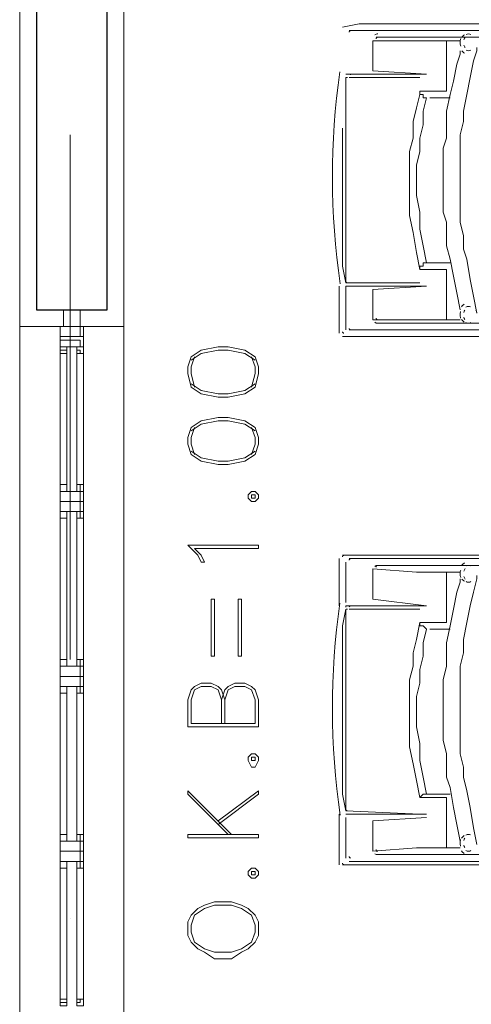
# Model space of a CAD drawing. Header units: metres. Extents: x -25 to 43.2, y -9.5 to 51.2.
# Tile 13 of 22: x 8.3 to 9.6, y -1.8 to 1. Entities that reach past the tile are written whole.
import ezdxf

# ---------------------------------------------------------------- set-up
doc = ezdxf.new("R2010")
doc.units = ezdxf.units.M
doc.header["$MEASUREMENT"] = 0
for name, color, linetype in [('PDF4_ax', 7, 'Continuous'), ('PDF4_furn', 7, 'Continuous'), ('PDF4_Layer5', 7, 'Continuous'), ('PDF4_textt', 7, 'Continuous'), ('PDF4_wall', 7, 'Continuous'), ('PDF4_WIN', 7, 'Continuous')]:
    doc.layers.add(name, color=color, linetype=linetype)

msp = doc.modelspace()

# ---------------------------------------------------------------- linework, layer by layer
at = {"layer": 'PDF4_ax', "lineweight": 9}
for points in [[(8.4724, 0.708), (8.4724, -0.7944)], [(8.4724, -1.536), (8.4724, -1.536)]]:
    msp.add_lwpolyline(points, dxfattribs=at)
at = {"layer": 'PDF4_furn', "lineweight": 18}
for points in [[(9.3007, 1.0259), (9.2525, 1.0162)], [(10.5624, 1.0259), (9.3007, 1.0259), (10.5624, 1.0259)], [(10.755, 1.0355), (10.4179, 0.9873), (9.3488, 0.9873)], [(10.5624, 1.0066), (9.3007, 1.0066), (9.2718, 1.0066)], [(9.5896, 0.9777), (9.4644, 0.9777), (9.3392, 0.9777), (9.3392, 0.891), (9.4933, 0.8814), (9.2621, 0.8814)], [(9.5511, 0.9777), (9.5511, 0.9007), (9.5511, 0.8332), (9.474, 0.8332), (9.474, 0.8236), (9.4837, 0.8236), (9.4837, 0.814), (9.4933, 0.814), (9.4837, 0.7755), (9.4837, 0.7369), (9.474, 0.6984), (9.474, 0.6599), (9.4644, 0.6214), (9.4644, 0.5732), (9.4644, 0.5347), (9.474, 0.4865), (9.474, 0.4384), (9.4837, 0.3902), (9.4933, 0.342), (9.5126, 0.342), (9.5318, 0.342), (9.5414, 0.342), (9.5607, 0.342)], [(9.5896, 0.9488), (9.5896, 0.9392), (9.58, 0.9103), (9.5703, 0.8621), (9.5607, 0.8236), (9.5511, 0.7755), (9.5511, 0.7369), (9.5511, 0.6984), (9.5414, 0.6695), (9.5414, 0.631), (9.5414, 0.5828), (9.5414, 0.5347), (9.5414, 0.4865), (9.5511, 0.4576), (9.5511, 0.4191), (9.5511, 0.3902), (9.5607, 0.3517), (9.5703, 0.3035), (9.58, 0.2554), (9.5896, 0.2072)], [(9.2718, 0.8718), (9.474, 0.8718)], [(9.474, 0.8236), (9.4644, 0.7851), (9.4548, 0.7466), (9.4548, 0.6984), (9.4451, 0.6599), (9.4451, 0.6214), (9.4451, 0.5732), (9.4451, 0.525), (9.4451, 0.4769), (9.4548, 0.4287), (9.4644, 0.3709), (9.474, 0.3228), (9.474, 0.3324), (9.4837, 0.3324), (9.4837, 0.342), (9.4933, 0.342)], [(9.5029, 0.814), (9.5126, 0.814), (9.5318, 0.814), (9.5414, 0.814), (9.5607, 0.814)], [(9.4933, 0.342), (9.4933, 0.342)], [(9.5511, 0.1783), (9.5511, 0.2554), (9.5511, 0.3228), (9.474, 0.3228)], [(9.2429, 0.1398), (9.2429, 0.2746)], [(9.5896, 0.1783), (9.4644, 0.1783), (9.3392, 0.1783), (9.3392, 0.265), (9.4933, 0.2746), (9.2621, 0.2746), (9.2621, 0.1494)], [(10.5816, 0.1494), (9.3007, 0.1494), (9.2718, 0.1494)], [(9.2525, 0.1302), (10.5624, 0.1302), (9.3007, 0.1302)], [(9.2429, -0.5055), (9.2429, -0.6403)], [(9.3007, -0.4959), (9.2525, -0.4959)], [(10.5624, -0.5055), (9.3007, -0.5055), (9.2718, -0.5055)], [(10.5624, -0.4959), (9.3007, -0.4959), (10.5624, -0.4959)], [(9.2621, -0.5151), (9.2621, -0.6307)], [(9.5511, -0.544), (9.5511, -0.6114), (9.5511, -0.6885), (9.474, -0.6885)], [(9.5896, -0.5633), (9.5896, -0.5729), (9.58, -0.6018), (9.5703, -0.65), (9.5607, -0.6981), (9.5511, -0.7463), (9.5511, -0.7752), (9.5511, -0.8137), (9.5414, -0.8522), (9.5414, -0.8907), (9.5414, -0.9293), (9.5414, -0.9774), (9.5414, -1.0256), (9.5511, -1.0641), (9.5511, -1.093), (9.5511, -1.1315), (9.5607, -1.1604), (9.5703, -1.2182), (9.58, -1.2664), (9.5896, -1.3145)], [(9.6378, -0.5537), (9.6378, -0.5633), (9.6281, -0.6018), (9.6185, -0.6403), (9.6089, -0.6885), (9.5992, -0.7366), (9.5992, -0.7752), (9.5896, -0.8137), (9.5896, -0.8522), (9.5896, -0.8811), (9.5896, -0.9293), (9.5896, -0.9774), (9.5896, -1.0256), (9.5896, -1.0641), (9.5992, -1.1026), (9.5992, -1.1315), (9.6089, -1.1701), (9.6185, -1.2182), (9.6281, -1.276), (9.6378, -1.3242)], [(9.2621, -0.65), (9.2621, -0.65)], [(9.2718, -0.65), (9.474, -0.65)], [(9.5607, -1.1797), (9.5414, -1.1797), (9.5318, -1.1797), (9.5126, -1.1797), (9.4933, -1.1797), (9.4837, -1.1315), (9.474, -1.0834), (9.474, -1.0352), (9.4644, -0.9871), (9.4644, -0.9389), (9.4644, -0.9004), (9.474, -0.8619), (9.474, -0.8233), (9.4837, -0.7848), (9.4837, -0.7463), (9.4933, -0.7078), (9.4837, -0.6981), (9.474, -0.6981), (9.474, -0.6885), (9.4644, -0.7366), (9.4548, -0.7752), (9.4548, -0.8137), (9.4451, -0.8522), (9.4451, -0.9004), (9.4451, -0.9389), (9.4451, -0.9871), (9.4451, -1.0448), (9.4548, -1.093), (9.4644, -1.1412), (9.474, -1.1893), (9.4837, -1.1797), (9.4933, -1.1797)], [(9.5029, -0.7078), (9.5126, -0.7078), (9.5318, -0.7078), (9.5414, -0.7078), (9.5607, -0.7078)], [(9.4933, -1.1797), (9.4933, -1.1797)], [(9.5511, -1.3338), (9.5511, -1.2664), (9.5511, -1.1893), (9.474, -1.1893)], [(9.2429, -1.3819), (9.2429, -1.2375)], [(9.4933, -1.2375), (9.2621, -1.2375)], [(9.2621, -1.3627), (9.2621, -1.2471)], [(9.4933, -1.2471), (9.3392, -1.2567), (9.3392, -1.3434), (9.4644, -1.3338), (9.5896, -1.3338)], [(10.5816, -1.3723), (9.3007, -1.3723), (9.2718, -1.3723)], [(9.2525, -1.3819), (10.5624, -1.3819), (9.3007, -1.3819)]]:
    msp.add_lwpolyline(points, dxfattribs=at)
for points in [[(9.3537, 0.997, 0.074161), (9.3495, 0.9964, 0.086108), (9.3451, 0.9942)], [(9.6203, 0.9954, 0.117977), (9.6137, 0.997, 0.117992), (9.6071, 0.9954)], [(9.5914, 0.9836, 0.081678), (9.5896, 0.973, 0.081678), (9.5914, 0.9622)], [(9.6378, 0.9584), (9.6378, 0.9488), (9.6281, 0.9199), (9.6185, 0.8718), (9.6089, 0.8236), (9.5992, 0.7755), (9.5992, 0.7466), (9.5896, 0.708), (9.5896, 0.6695), (9.5896, 0.631), (9.5896, 0.5828), (9.5896, 0.5347), (9.5896, 0.4865), (9.5896, 0.4576), (9.5992, 0.4191), (9.5992, 0.3806), (9.6089, 0.3517), (9.6185, 0.2939), (9.6281, 0.2457), (9.6378, 0.1976, 0.086892), (9.6349, 0.2064)], [(9.6071, 0.9504, 0.117992), (9.6136, 0.9488, 0.117992), (9.6203, 0.9504)], [(9.474, 0.2843), (9.2621, 0.2843), (9.2621, 0.3613), (9.2621, 0.4287), (9.2621, 0.5058), (9.2621, 0.5732), (9.2621, 0.6502), (9.2621, 0.7273), (9.2621, 0.7947), (9.2621, 0.8718, -0.017893), (9.2671, 0.8718)], [(9.2525, 0.7273), (9.2525, 0.6888), (9.2525, 0.631), (9.2525, 0.5828), (9.2525, 0.5347), (9.2525, 0.4865), (9.2525, 0.4384), (9.2525, 0.3902), (9.2525, 0.3324), (9.2621, 0.2843, -0.091071), (9.2622, 0.2885)], [(9.591, 0.2023, 0.072582), (9.5896, 0.1928, 0.072583), (9.591, 0.1832)], [(9.6198, 0.2155, 0.108243), (9.6137, 0.2168, 0.130397), (9.6064, 0.2149)], [(9.6064, 0.1706, 0.130426), (9.6138, 0.1687, 0.126244), (9.6207, 0.1705)], [(10.755, 0.1205), (10.4179, 0.1687), (9.3488, 0.1687, 0.074185), (9.3537, 0.1687)], [(10.7646, -0.5344), (10.755, -0.5055), (10.755, -0.4862), (10.4179, -0.5248), (9.3488, -0.5248, 0.086108), (9.3451, -0.5275)], [(9.5896, -0.544), (9.4644, -0.544), (9.3392, -0.5344), (9.3392, -0.6211), (9.4933, -0.6403), (9.2621, -0.6403, 0.091096), (9.2622, -0.6446)], [(9.6203, -0.5264, 0.117977), (9.6137, -0.5248, 0.117992), (9.6071, -0.5264)], [(9.5914, -0.5381, 0.081678), (9.5896, -0.5488, 0.081678), (9.5914, -0.5596)], [(9.6071, -0.5713, 0.117992), (9.6136, -0.5729, 0.117992), (9.6203, -0.5713)], [(9.474, -1.2375), (9.2621, -1.2278), (9.2621, -1.1604), (9.2621, -1.0834), (9.2621, -1.016), (9.2621, -0.9389), (9.2621, -0.8715), (9.2621, -0.7944), (9.2621, -0.7174), (9.2621, -0.65), (9.2525, -0.6981), (9.2525, -0.7366), (9.2525, -0.7848), (9.2525, -0.833), (9.2525, -0.8811), (9.2525, -0.9293), (9.2525, -0.9774), (9.2525, -1.0352), (9.2525, -1.0834), (9.2525, -1.1315), (9.2525, -1.1797), (9.2621, -1.2278, -0.091071), (9.2622, -1.2236)], [(9.6198, -1.2966, 0.108243), (9.6137, -1.2953, 0.130397), (9.6064, -1.2972)], [(9.591, -1.3098, 0.072582), (9.5896, -1.3193, 0.072583), (9.591, -1.3289)], [(10.7646, -1.3434), (10.755, -1.3916), (10.4179, -1.353), (9.3488, -1.353, -0.086092), (9.3451, -1.3503)], [(9.6064, -1.3415, 0.130426), (9.6138, -1.3434, 0.126244), (9.6207, -1.3416)]]:
    msp.add_lwpolyline(points, format="xyb", dxfattribs=at)
for centre, radius, start, end in [((9.2766, 1.0018), 0.00481, 156.9958, 177.3304), ((9.2766, 1.0018), 0.00482, 136.9944, 157.0593), ((9.2766, 1.0018), 0.00482, 116.7686, 137.0558), ((9.2766, 1.0018), 0.00482, 95.8983, 116.7984), ((9.6137, 0.9729), 0.0241, 117.3768, 141.252), ((9.6233, 0.9729), 0.0241, 141.1308, 161.6697), ((9.3536, 0.9825), 0.00482, 150.805, 179.6601), ((9.3536, 0.9825), 0.00482, 125.9535, 150.4379), ((9.6233, 0.9729), 0.0241, 198.3303, 218.8692), ((9.6137, 0.9633), 0.0241, 218.748, 242.6232), ((11.2991, 0.5876), 2.0755, 171.6669, 188.4814), ((9.2766, 0.8766), 0.00482, 93.5273, 114.8605), ((9.267, 0.2891), 0.00482, 203.107, 223.9926), ((9.267, 0.2891), 0.00482, 223.9867, 245.0828), ((9.267, 0.2891), 0.00482, 245.0917, 266.426), ((9.6137, 0.2024), 0.0241, 120.3398, 145.9524), ((9.6233, 0.1928), 0.0241, 145.6356, 163.6904), ((9.3536, 0.1831), 0.0144, 233.8106, 253.493), ((9.3536, 0.1831), 0.00482, 180.2893, 209.1463), ((9.3536, 0.1831), 0.00482, 209.5097, 233.9956), ((9.6137, 0.1928), 0.0241, 214.0862, 239.7049), ((9.6233, 0.1928), 0.0241, 196.352, 214.4095), ((9.2573, 0.1446), 0.00482, 182.6217, 202.9514), ((9.2573, 0.1446), 0.00482, 202.897, 222.9489), ((9.2573, 0.1446), 0.00482, 222.8986, 243.1846), ((9.2766, 0.1542), 0.00482, 182.6217, 202.9514), ((9.2766, 0.1542), 0.00482, 202.897, 222.9489), ((9.2766, 0.1542), 0.00482, 222.8986, 243.1846), ((9.2766, 0.1542), 0.00481, 243.1443, 264.0609), ((9.2573, 0.1446), 0.00481, 243.1443, 264.0609), ((9.2573, -0.5007), 0.00481, 156.9958, 177.3304), ((9.2573, -0.5007), 0.00482, 136.9944, 157.0594), ((9.2573, -0.5007), 0.00482, 116.7686, 137.0558), ((9.2573, -0.5007), 0.00482, 95.8983, 116.7984), ((9.2766, -0.5103), 0.00482, 136.9944, 157.0594), ((9.2766, -0.5103), 0.00482, 116.7686, 137.0558), ((9.2766, -0.5103), 0.00482, 95.8983, 116.7984), ((9.2766, -0.5103), 0.00481, 156.9958, 177.3304), ((9.3536, -0.5296), 0.00482, 150.805, 179.6601), ((9.3536, -0.5392), 0.0144, 89.7868, 106.7521), ((9.3536, -0.5296), 0.00482, 125.9535, 150.4379), ((9.6137, -0.5392), 0.0241, 117.3768, 141.252), ((9.6233, -0.5488), 0.0241, 141.1308, 161.6697), ((9.6233, -0.5488), 0.0241, 198.3303, 218.8692), ((9.6137, -0.5488), 0.0241, 218.748, 242.6232), ((11.2991, -0.9341), 2.0755, 171.6669, 188.4814), ((9.267, -0.6644), 0.0241, 93.4024, 100.2996), ((9.2766, -0.6452), 0.00482, 135.9547, 156.8458), ((9.2766, -0.6452), 0.00482, 114.8654, 135.9662), ((9.2766, -0.6452), 0.00482, 93.5273, 114.8605), ((9.267, -0.703), 0.053, 89.8372, 93.9375), ((9.267, -1.223), 0.00482, 203.107, 223.9926), ((9.267, -1.223), 0.00482, 223.9867, 245.0828), ((9.267, -1.223), 0.00482, 245.0917, 266.426), ((9.6137, -1.3193), 0.0241, 120.3398, 145.9524), ((9.6233, -1.3193), 0.0241, 145.6356, 163.6904), ((9.3536, -1.3386), 0.00482, 180.2893, 209.1463), ((9.3536, -1.3386), 0.00482, 209.5097, 233.9956), ((9.3536, -1.329), 0.0144, 253.2007, 270.1715), ((9.6137, -1.329), 0.0241, 214.0862, 239.7049), ((9.6233, -1.3193), 0.0241, 196.352, 214.4095), ((9.2573, -1.3771), 0.00482, 182.6217, 202.9514), ((9.2573, -1.3771), 0.00482, 202.897, 222.9489), ((9.2573, -1.3771), 0.00482, 222.8986, 243.1846), ((9.2573, -1.3771), 0.00481, 243.1443, 264.0609), ((9.2766, -1.3579), 0.00482, 182.6217, 202.9514), ((9.2766, -1.3579), 0.00482, 202.897, 222.9489), ((9.2766, -1.3579), 0.00482, 222.8986, 243.1846), ((9.2766, -1.3579), 0.00481, 243.1443, 264.0609)]:
    msp.add_arc(centre, radius, start, end, dxfattribs=at)
at = {"layer": 'PDF4_Layer5', "lineweight": 13}
msp.add_lwpolyline([(8.3279, -3.3178), (8.3279, 6.4579), (21.1278, 6.4579), (21.1278, -3.3178)], close=True, dxfattribs=at)
for points in [[(20.7233, 1.4304), (20.7233, -2.9133), (14.2896, -2.9133), (14.2896, -2.9711), (8.6265, -2.9711), (8.6265, 6.1593), (20.7714, 6.1593), (20.7714, 1.4785)], [(8.6265, 0.1591), (8.3279, 0.1591)]]:
    msp.add_lwpolyline(points, dxfattribs=at)
at = {"layer": 'PDF4_textt', "lineweight": 20}
for points in [[(8.8095, 0.0242), (8.8191, -0.0143), (8.848, -0.0336), (8.8962, -0.0432), (8.9251, -0.0432), (8.9732, -0.0336), (9.0021, -0.0143), (9.0117, 0.0242), (9.0117, 0.0435), (9.0021, 0.0724), (8.9732, 0.0916), (8.9251, 0.1013), (8.8962, 0.1013), (8.848, 0.0916), (8.8191, 0.0724), (8.8095, 0.0435)], [(8.8095, -0.178), (8.8191, -0.2069), (8.848, -0.2262), (8.8962, -0.2358), (8.9251, -0.2358), (8.9732, -0.2262), (9.0021, -0.2069), (9.0117, -0.178), (9.0117, -0.1588), (9.0021, -0.1299), (8.9732, -0.1106), (8.9251, -0.101), (8.8962, -0.101), (8.848, -0.1106), (8.8191, -0.1299), (8.8095, -0.1588)], [(8.9828, -0.3321), (8.9925, -0.3418), (9.0021, -0.3418), (9.0117, -0.3321), (9.0117, -0.3225), (9.0021, -0.3129), (8.9925, -0.3129), (8.9828, -0.3225)], [(8.9925, -0.3321), (9.0021, -0.3321), (9.0021, -0.3225), (8.9925, -0.3225)], [(9.0117, -0.467), (9.0117, -0.4766), (8.8287, -0.4766), (8.848, -0.4959), (8.8576, -0.5151), (8.848, -0.5151), (8.8384, -0.4959), (8.8095, -0.467)], [(8.8865, -0.6211), (8.8865, -0.7848), (8.8769, -0.7848), (8.8769, -0.6211)], [(8.9636, -0.6211), (8.9636, -0.7848), (8.9539, -0.7848), (8.9539, -0.6211)], [(8.9828, -1.0834), (8.9925, -1.1026), (9.0021, -1.1026), (9.0117, -1.0834), (9.0117, -1.0737), (9.0021, -1.0641), (8.9925, -1.0641), (8.9828, -1.0737)], [(8.9925, -1.0834), (9.0021, -1.0834), (9.0021, -1.0737), (8.9925, -1.0737)], [(9.0117, -1.2953), (8.8095, -1.2953), (8.8095, -1.3049), (9.0117, -1.3049)], [(8.9828, -1.4108), (8.9925, -1.4205), (9.0021, -1.4205), (9.0117, -1.4108), (9.0117, -1.4012), (9.0021, -1.3916), (8.9925, -1.3916), (8.9828, -1.4012)], [(8.9925, -1.4108), (9.0021, -1.4108), (9.0021, -1.4012), (8.9925, -1.4012)], [(8.8095, -1.5842), (8.8191, -1.6035), (8.8384, -1.6227), (8.8576, -1.6323), (8.8865, -1.6516), (8.9347, -1.6516), (8.9636, -1.6323), (8.9828, -1.6227), (9.0021, -1.6035), (9.0117, -1.5842), (9.0117, -1.5457), (9.0021, -1.5264), (8.9828, -1.5071), (8.9636, -1.4975), (8.9347, -1.4879), (8.8865, -1.4879), (8.8576, -1.4975), (8.8384, -1.5071), (8.8191, -1.5264), (8.8095, -1.5457)], [(8.8191, -1.5746), (8.8287, -1.6035), (8.8576, -1.6227), (8.8865, -1.6323), (8.9347, -1.6323), (8.9636, -1.6227), (8.9925, -1.6035), (9.0021, -1.5746), (9.0021, -1.5553), (8.9925, -1.5264), (8.9636, -1.5071), (8.9347, -1.4975), (8.8865, -1.4975), (8.8576, -1.5071), (8.8287, -1.5264), (8.8191, -1.5553)]]:
    msp.add_lwpolyline(points, close=True, dxfattribs=at)
for points in [[(9.0021, 0.0627), (8.9732, 0.082), (8.9251, 0.0916), (8.8962, 0.0916), (8.848, 0.082), (8.8191, 0.0627)], [(8.8287, 0.0724), (8.8191, 0.0435), (8.8191, 0.0242), (8.8287, -0.0143)], [(8.9925, -0.0143), (9.0021, 0.0242), (9.0021, 0.0435), (8.9925, 0.0724)], [(8.8191, -0.0047), (8.848, -0.0239), (8.8962, -0.0336), (8.9251, -0.0336), (8.9732, -0.0239), (9.0021, -0.0047)], [(9.0021, -0.1395), (8.9732, -0.1203), (8.9251, -0.1106), (8.8962, -0.1106), (8.848, -0.1203), (8.8191, -0.1395)], [(8.8287, -0.1299), (8.8191, -0.1588), (8.8191, -0.178), (8.8287, -0.2069)], [(8.9925, -0.2069), (9.0021, -0.178), (9.0021, -0.1588), (8.9925, -0.1299)], [(8.8191, -0.1973), (8.848, -0.2166), (8.8962, -0.2262), (8.9251, -0.2262), (8.9732, -0.2166), (9.0021, -0.1973)], [(8.9154, -0.91), (8.9058, -0.8811), (8.8962, -0.8715), (8.8769, -0.8619), (8.848, -0.8619), (8.8287, -0.8715), (8.8191, -0.8811), (8.8095, -0.91), (8.8095, -0.9871), (9.0117, -0.9871), (9.0117, -0.91), (9.0021, -0.8811), (8.9925, -0.8715), (8.9732, -0.8619), (8.9443, -0.8619), (8.9251, -0.8715), (8.9154, -0.8811), (8.9058, -0.91)], [(8.9058, -0.9774), (8.9058, -0.91), (8.8962, -0.8811), (8.8769, -0.8715), (8.848, -0.8715), (8.8287, -0.8811), (8.8191, -0.91), (8.8191, -0.9774), (9.0021, -0.9774), (9.0021, -0.91), (8.9925, -0.8811), (8.9732, -0.8715), (8.9443, -0.8715), (8.9251, -0.8811), (8.9154, -0.91), (8.9154, -0.9774)], [(8.9347, -1.2953), (8.8095, -1.1701), (8.8095, -1.1797), (8.9251, -1.2953)], [(8.8962, -1.2664), (9.0117, -1.1797), (9.0117, -1.1701), (8.8962, -1.2567)]]:
    msp.add_lwpolyline(points, dxfattribs=at)
at = {"layer": 'PDF4_wall', "lineweight": 30}
msp.add_lwpolyline([(8.5783, 1.257), (8.3761, 1.257), (8.3761, 0.2072), (8.5783, 0.2072)], close=True, dxfattribs=at)
at = {"layer": 'PDF4_WIN', "lineweight": 18}
for points in [[(8.5013, 0.2072), (8.4531, 0.2072), (8.4531, 0.1591), (8.5013, 0.1591)], [(8.5013, 0.1591), (8.4531, 0.1591), (8.4531, 0.2072), (8.5013, 0.2072)], [(8.4435, 0.1302), (8.5013, 0.1302), (8.5013, 0.1591), (8.4435, 0.1591)], [(8.5109, 0.1591), (8.4435, 0.1591), (8.4435, 0.1302), (8.5109, 0.1302)], [(8.4916, 0.082), (8.4916, 0.1013), (8.5109, 0.1013), (8.4435, 0.1013), (8.4435, 0.1302), (8.5109, 0.1302), (8.5109, 0.1013), (8.5109, 0.082)], [(8.5013, 0.1205), (8.5013, 0.1013), (8.4435, 0.1013), (8.4435, 0.1205)], [(8.4628, 0.082), (8.4435, 0.082), (8.4435, 0.1013), (8.4628, 0.1013)], [(8.4435, 0.082), (8.4628, 0.082), (8.4628, 0.0916), (8.4435, 0.0916)], [(8.5013, 0.082), (8.4916, 0.082), (8.4916, 0.0916), (8.5013, 0.0916)], [(8.4435, -0.3129), (8.4435, -0.2936), (8.4628, -0.2936), (8.4628, -0.3129)], [(8.4628, -0.2936), (8.4435, -0.2936), (8.4435, -0.3129), (8.4628, -0.3129)], [(8.5013, -0.3129), (8.5013, -0.2936), (8.4916, -0.2936), (8.4916, -0.3129)], [(8.4916, -0.2936), (8.5109, -0.2936), (8.5109, -0.3129), (8.4916, -0.3129)], [(8.4435, -0.3418), (8.4435, -0.3129), (8.5013, -0.3129), (8.5013, -0.3418), (8.5013, -0.3707), (8.4435, -0.3707), (8.4435, -0.3418), (8.5013, -0.3418)], [(8.5109, -0.3707), (8.5109, -0.3418), (8.4435, -0.3418), (8.4435, -0.3129), (8.5109, -0.3129), (8.5109, -0.3418), (8.4435, -0.3418), (8.4435, -0.3707)], [(8.4435, -0.3899), (8.4628, -0.3899), (8.4628, -0.3707), (8.4435, -0.3707)], [(8.4628, -0.3899), (8.4435, -0.3899), (8.4435, -0.3707), (8.4628, -0.3707)], [(8.5013, -0.3899), (8.4916, -0.3899), (8.4916, -0.3707), (8.5013, -0.3707)], [(8.4916, -0.3899), (8.5109, -0.3899), (8.5109, -0.3707), (8.4916, -0.3707)], [(8.4435, -0.8137), (8.4435, -0.7944), (8.4628, -0.7944), (8.4628, -0.8137)], [(8.4628, -0.7944), (8.4435, -0.7944), (8.4435, -0.8137), (8.4628, -0.8137)], [(8.4435, -0.8426), (8.4435, -0.8137), (8.5013, -0.8137), (8.5013, -0.8426), (8.5013, -0.8715), (8.4435, -0.8715), (8.4435, -0.8426), (8.5013, -0.8426)], [(8.5013, -0.8137), (8.5013, -0.7944), (8.4916, -0.7944), (8.4916, -0.8137)], [(8.4916, -0.7944), (8.5109, -0.7944), (8.5109, -0.8137), (8.4916, -0.8137)], [(8.4435, -0.8907), (8.4628, -0.8907), (8.4628, -0.8715), (8.4435, -0.8715)], [(8.4628, -0.8907), (8.4435, -0.8907), (8.4435, -0.8715), (8.4628, -0.8715)], [(8.5013, -0.8907), (8.4916, -0.8907), (8.4916, -0.8715), (8.5013, -0.8715)], [(8.4916, -0.8907), (8.5109, -0.8907), (8.5109, -0.8715), (8.4916, -0.8715)], [(8.4435, -1.3145), (8.4435, -1.2953), (8.4628, -1.2953), (8.4628, -1.3145)], [(8.4628, -1.2953), (8.4435, -1.2953), (8.4435, -1.3145), (8.4628, -1.3145)], [(8.5013, -1.3145), (8.5013, -1.2953), (8.4916, -1.2953), (8.4916, -1.3145)], [(8.4916, -1.2953), (8.5109, -1.2953), (8.5109, -1.3145), (8.4916, -1.3145)], [(8.4435, -1.3434), (8.4435, -1.3145), (8.5013, -1.3145), (8.5013, -1.3434), (8.5013, -1.3723), (8.4435, -1.3723), (8.4435, -1.3434), (8.5013, -1.3434)], [(8.4435, -1.3916), (8.4628, -1.3916), (8.4628, -1.3723), (8.4435, -1.3723)], [(8.4628, -1.3916), (8.4435, -1.3916), (8.4435, -1.3723), (8.4628, -1.3723)], [(8.5013, -1.3916), (8.4916, -1.3916), (8.4916, -1.3723), (8.5013, -1.3723)], [(8.4916, -1.3916), (8.5109, -1.3916), (8.5109, -1.3723), (8.4916, -1.3723)], [(8.4435, -1.7768), (8.4435, -1.7672), (8.4628, -1.7672), (8.4628, -1.7768)], [(8.4628, -1.7672), (8.4435, -1.7672), (8.4435, -1.7864), (8.4628, -1.7864)], [(8.5013, -1.7768), (8.5013, -1.7672), (8.4916, -1.7672), (8.4916, -1.7768)], [(8.4916, -1.7672), (8.5109, -1.7672), (8.5109, -1.7864), (8.4916, -1.7864)]]:
    msp.add_lwpolyline(points, close=True, dxfattribs=at)
for points in [[(8.4435, 0.1205), (8.4435, 0.1398), (8.4435, 0.1205)], [(8.5109, 0.1205), (8.5109, 0.1398), (8.5109, 0.1205)], [(8.4435, -0.2936), (8.4435, 0.082)], [(8.4628, -0.2936), (8.4628, 0.082)], [(8.4916, -0.2936), (8.4916, 0.082)], [(8.5109, -0.2936), (8.5109, 0.082)], [(8.4435, -0.3321), (8.4435, -0.3514), (8.4435, -0.3321)], [(8.5109, -0.3321), (8.5109, -0.3514), (8.5109, -0.3321)], [(8.4435, -0.833), (8.4435, -0.3899)], [(8.4628, -0.8137), (8.4628, -0.3899)], [(8.4916, -0.8137), (8.4916, -0.3899)], [(8.5109, -1.7672), (8.5109, -0.3899)], [(8.4435, -0.8137), (8.5109, -0.8137), (8.5109, -0.8426), (8.4435, -0.8426), (8.5109, -0.8426), (8.5109, -0.8715), (8.4435, -0.8715)], [(8.4435, -0.833), (8.4435, -0.8522), (8.4435, -0.833)], [(8.5109, -0.833), (8.5109, -0.8522), (8.5109, -0.833)], [(8.4435, -1.7672), (8.4435, -0.8522)], [(8.4628, -1.3145), (8.4628, -0.8715)], [(8.4916, -1.3145), (8.4916, -0.8715)], [(8.4435, -1.3145), (8.5109, -1.3145), (8.5109, -1.3434), (8.4435, -1.3434), (8.5109, -1.3434), (8.5109, -1.3723), (8.4435, -1.3723)], [(8.4435, -1.3338), (8.4435, -1.353), (8.4435, -1.3338)], [(8.5109, -1.3338), (8.5109, -1.353), (8.5109, -1.3338)], [(8.4628, -1.7672), (8.4628, -1.3723)], [(8.4916, -1.7672), (8.4916, -1.3723)]]:
    msp.add_lwpolyline(points, dxfattribs=at)

doc.saveas('drawing.dxf')
